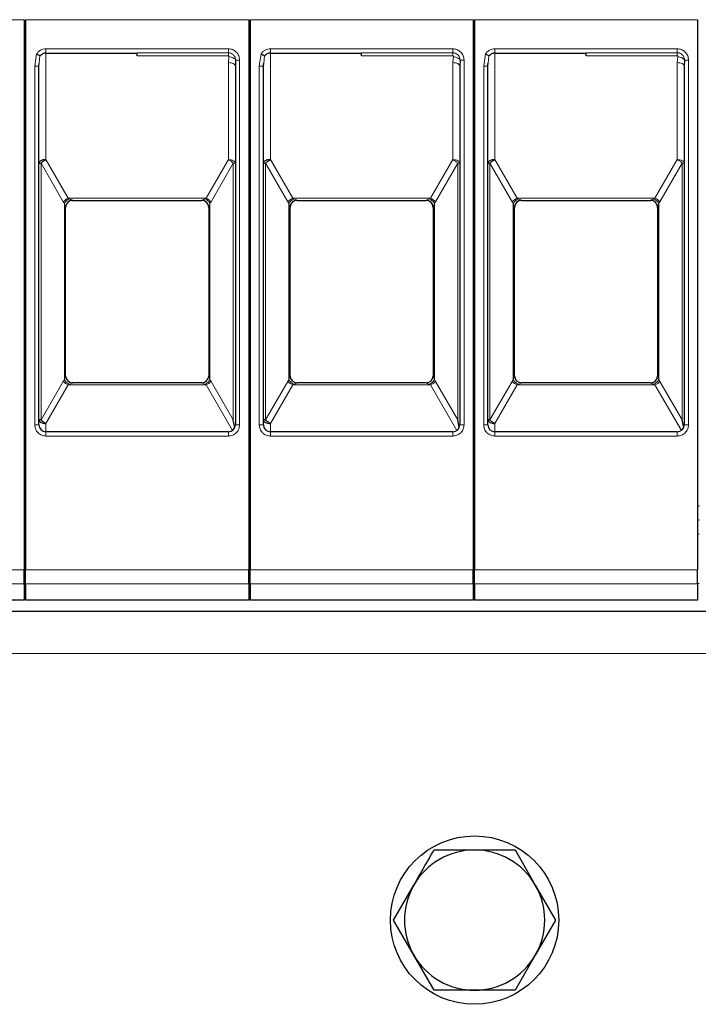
# Model space of a CAD drawing. Header units: millimetres. Extents: x 5 to 418, y 2 to 292.
# Tile 12 of 40: x 81 to 105, y 230 to 265. Entities that reach past the tile are written whole.
import ezdxf

# ---------------------------------------------------------------- set-up
doc = ezdxf.new("R2010")
doc.units = ezdxf.units.MM

msp = doc.modelspace()

# ---------------------------------------------------------------- linework, layer by layer
at = {"color": 7, "linetype": 'Continuous', "lineweight": 18}
for p, q in [((81.1125, 265.1939), (73.1625, 265.1939)), ((89.1125, 265.1939), (81.1625, 265.1939)), ((97.1125, 265.1939), (89.1625, 265.1939)), ((105.1125, 265.1939), (97.1625, 265.1939)), ((81.4875, 263.5387), (81.552, 263.9737)), ((81.6471, 263.6378), (81.6736, 263.9139)), ((81.8875, 264.156), (85.1375, 264.156)), ((81.8875, 264.156), (81.8875, 264.006)), ((81.8875, 264.006), (81.8875, 260.2058)), ((85.1375, 264.156), (88.3875, 264.156)), ((85.1375, 264.0155), (88.3875, 264.0155)), ((88.3875, 263.9063), (85.1375, 263.9063)), ((88.4077, 263.881), (88.3875, 263.6637)), ((89.4875, 263.5387), (89.552, 263.9737)), ((89.6471, 263.6378), (89.6736, 263.9139)), ((89.8875, 264.156), (93.1375, 264.156)), ((89.8875, 264.156), (89.8875, 264.006)), ((89.8875, 264.006), (89.8875, 260.2058)), ((93.1375, 264.156), (96.3875, 264.156)), ((93.1375, 264.0155), (96.3875, 264.0155)), ((96.3875, 263.9063), (93.1375, 263.9063)), ((96.4077, 263.881), (96.3875, 263.6637)), ((97.4875, 263.5387), (97.552, 263.9737)), ((97.6471, 263.6378), (97.6736, 263.9139)), ((97.8875, 264.156), (101.1375, 264.156)), ((97.8875, 264.156), (97.8875, 264.006)), ((97.8875, 264.006), (97.8875, 260.2058)), ((101.1375, 264.156), (104.3875, 264.156)), ((101.1375, 264.0155), (104.3875, 264.0155)), ((104.3875, 263.9063), (101.1375, 263.9063)), ((104.4077, 263.881), (104.3875, 263.6637)), ((81.4875, 250.756), (81.4875, 263.5387)), ((88.3875, 260.2058), (88.3875, 263.6637)), ((88.7875, 263.756), (88.6451, 263.756)), ((88.7875, 263.756), (88.7875, 250.756)), ((89.4875, 250.756), (89.4875, 263.5387)), ((96.3875, 260.2058), (96.3875, 263.6637)), ((96.7875, 263.756), (96.6451, 263.756)), ((96.7875, 263.756), (96.7875, 250.756)), ((97.4875, 250.756), (97.4875, 263.5387)), ((104.3875, 260.2058), (104.3875, 263.6637)), ((104.7875, 263.756), (104.6451, 263.756)), ((104.7875, 263.756), (104.7875, 250.756)), ((81.7108, 260.0808), (81.7108, 250.9312)), ((82.5045, 258.706), (81.7108, 260.0808)), ((81.8876, 260.2058), (82.6813, 258.831)), ((88.3875, 260.2058), (87.5938, 258.831)), ((87.7706, 258.706), (88.5643, 260.0808)), ((88.5643, 260.0808), (88.6375, 260.0808)), ((88.5643, 250.9312), (88.5643, 260.0808)), ((89.7108, 260.0808), (89.7108, 250.9312)), ((90.5045, 258.706), (89.7108, 260.0808)), ((89.8876, 260.2058), (90.6813, 258.831)), ((96.3875, 260.2058), (95.5938, 258.831)), ((95.7706, 258.706), (96.5643, 260.0808)), ((96.5643, 260.0808), (96.6375, 260.0808)), ((96.5643, 250.9312), (96.5643, 260.0808)), ((97.7108, 260.0808), (97.7108, 250.9312)), ((98.5045, 258.706), (97.7108, 260.0808)), ((97.8876, 260.2058), (98.6813, 258.831)), ((104.3875, 260.2058), (103.5938, 258.831)), ((103.7706, 258.706), (104.5643, 260.0808)), ((104.5643, 260.0808), (104.6375, 260.0808)), ((104.5643, 250.9312), (104.5643, 260.0808)), ((82.5045, 258.706), (82.5436, 258.6499)), ((82.5436, 258.6499), (82.5436, 252.362)), ((87.5938, 258.831), (82.6813, 258.831)), ((82.6813, 258.831), (82.7204, 258.81)), ((82.8375, 258.7563), (82.8375, 258.756)), ((87.4375, 258.756), (87.4375, 258.7563)), ((87.5547, 258.81), (87.5938, 258.831)), ((87.7315, 258.6499), (87.7706, 258.706)), ((87.7315, 252.362), (87.7315, 258.6499)), ((90.5045, 258.706), (90.5436, 258.6499)), ((90.5436, 258.6499), (90.5436, 252.362)), ((95.5938, 258.831), (90.6813, 258.831)), ((90.6813, 258.831), (90.7204, 258.81)), ((90.8375, 258.7563), (90.8375, 258.756)), ((95.4375, 258.756), (95.4375, 258.7563)), ((95.5547, 258.81), (95.5938, 258.831)), ((95.7315, 258.6499), (95.7706, 258.706)), ((95.7315, 252.362), (95.7315, 258.6499)), ((98.5045, 258.706), (98.5436, 258.6499)), ((98.5436, 258.6499), (98.5436, 252.362)), ((103.5938, 258.831), (98.6813, 258.831)), ((98.6813, 258.831), (98.7204, 258.81)), ((98.8375, 258.7563), (98.8375, 258.756)), ((103.4375, 258.756), (103.4375, 258.7563)), ((103.5547, 258.81), (103.5938, 258.831)), ((103.7315, 258.6499), (103.7706, 258.706)), ((103.7315, 252.362), (103.7315, 258.6499)), ((81.7108, 250.9312), (82.5045, 252.306)), ((82.5436, 252.362), (82.5045, 252.306)), ((87.7706, 252.306), (87.7315, 252.362)), ((87.7706, 252.306), (88.5643, 250.9312)), ((89.7108, 250.9312), (90.5045, 252.306)), ((90.5436, 252.362), (90.5045, 252.306)), ((95.7706, 252.306), (95.7315, 252.362)), ((95.7706, 252.306), (96.5643, 250.9312)), ((97.7108, 250.9312), (98.5045, 252.306)), ((98.5436, 252.362), (98.5045, 252.306)), ((103.7706, 252.306), (103.7315, 252.362)), ((103.7706, 252.306), (104.5643, 250.9312)), ((82.6813, 252.181), (81.8875, 250.8062)), ((82.7204, 252.202), (82.6813, 252.181)), ((82.6813, 252.181), (87.5938, 252.181)), ((82.8375, 252.256), (82.8375, 252.2557)), ((87.4375, 252.2557), (87.4375, 252.256)), ((87.5938, 252.181), (87.5547, 252.202)), ((87.5938, 252.181), (88.5336, 250.5531)), ((90.6813, 252.181), (89.8875, 250.8062)), ((90.7204, 252.202), (90.6813, 252.181)), ((90.6813, 252.181), (95.5938, 252.181)), ((90.8375, 252.256), (90.8375, 252.2557)), ((95.4375, 252.2557), (95.4375, 252.256)), ((95.5938, 252.181), (95.5547, 252.202)), ((95.5938, 252.181), (96.5336, 250.5531)), ((98.6813, 252.181), (97.8875, 250.8062)), ((98.7204, 252.202), (98.6813, 252.181)), ((98.6813, 252.181), (103.5938, 252.181)), ((98.8375, 252.256), (98.8375, 252.2557)), ((103.4375, 252.2557), (103.4375, 252.256)), ((103.5938, 252.181), (103.5547, 252.202)), ((103.5938, 252.181), (104.5336, 250.5531)), ((81.4875, 250.756), (81.6375, 250.756)), ((81.8875, 250.8062), (81.8875, 250.506)), ((88.7875, 250.756), (88.6375, 250.756)), ((89.4875, 250.756), (89.6375, 250.756)), ((89.8875, 250.8062), (89.8875, 250.506)), ((96.7875, 250.756), (96.6375, 250.756)), ((97.4875, 250.756), (97.6375, 250.756)), ((97.8875, 250.8062), (97.8875, 250.506)), ((104.7875, 250.756), (104.6375, 250.756)), ((81.8875, 250.356), (81.8875, 250.506)), ((85.1375, 250.356), (81.8875, 250.356)), ((88.3875, 250.356), (85.1375, 250.356)), ((88.3875, 250.356), (88.3875, 250.506)), ((89.8875, 250.356), (89.8875, 250.506)), ((93.1375, 250.356), (89.8875, 250.356)), ((96.3875, 250.356), (93.1375, 250.356)), ((96.3875, 250.356), (96.3875, 250.506)), ((97.8875, 250.356), (97.8875, 250.506)), ((101.1375, 250.356), (97.8875, 250.356)), ((104.3875, 250.356), (101.1375, 250.356)), ((104.3875, 250.356), (104.3875, 250.506)), ((81.1625, 246.856), (81.1125, 246.856)), ((89.1625, 246.856), (89.1125, 246.856)), ((97.1625, 246.856), (97.1125, 246.856)), ((105.1625, 246.856), (105.1125, 246.856)), ((73.1625, 245.5868), (81.1125, 245.5868)), ((81.1625, 245.5868), (89.1125, 245.5868)), ((89.1625, 245.5868), (97.1125, 245.5868)), ((97.1625, 245.5868), (105.1125, 245.5868)), ((73.1625, 245.0944), (81.1125, 245.0944)), ((81.1625, 245.106), (81.1125, 245.106)), ((81.1625, 245.0944), (89.1125, 245.0944)), ((89.1625, 245.106), (89.1125, 245.106)), ((89.1625, 245.0944), (97.1125, 245.0944)), ((97.1625, 245.106), (97.1125, 245.106)), ((97.1625, 245.0944), (105.1125, 245.0944)), ((105.1625, 245.106), (105.1125, 245.106)), ((137.1625, 242.606), (57.1625, 242.606))]:
    msp.add_line(p, q, dxfattribs=at)
at = {"color": 7, "linetype": 'Continuous', "lineweight": 25}
for p, q in [((81.1125, 265.1939), (81.1125, 245.5868)), ((81.1625, 265.1939), (81.1625, 245.5868)), ((89.1125, 265.1939), (89.1125, 245.5868)), ((89.1625, 265.1939), (89.1625, 245.5868)), ((97.1125, 265.1939), (97.1125, 245.5868)), ((97.1625, 265.1939), (97.1625, 245.5868)), ((105.1125, 265.1939), (105.1125, 245.5868)), ((81.8875, 264.006), (85.1375, 264.006)), ((89.8875, 264.006), (93.1375, 264.006)), ((97.8875, 264.006), (101.1375, 264.006)), ((81.6351, 263.5362), (81.6399, 263.6384)), ((81.6375, 263.5386), (81.6471, 263.6378)), ((81.6375, 250.756), (81.6375, 263.5386)), ((88.62, 263.5848), (88.634, 263.5847)), ((88.6451, 263.756), (88.6375, 263.5387)), ((88.6375, 263.5387), (88.6375, 250.756)), ((89.6351, 263.5362), (89.6399, 263.6384)), ((89.6375, 263.5386), (89.6471, 263.6378)), ((89.6375, 250.756), (89.6375, 263.5386)), ((96.62, 263.5848), (96.634, 263.5847)), ((96.6451, 263.756), (96.6375, 263.5387)), ((96.6375, 263.5387), (96.6375, 250.756)), ((97.6351, 263.5362), (97.6399, 263.6384)), ((97.6375, 263.5386), (97.6471, 263.6378)), ((97.6375, 250.756), (97.6375, 263.5386)), ((104.62, 263.5848), (104.634, 263.5847)), ((104.6451, 263.756), (104.6375, 263.5387)), ((104.6375, 263.5387), (104.6375, 250.756)), ((82.8375, 258.756), (87.4375, 258.756)), ((90.8375, 258.756), (95.4375, 258.756)), ((98.8375, 258.756), (103.4375, 258.756)), ((82.5875, 252.5052), (82.5875, 258.5067)), ((82.5875, 258.5067), (82.5875, 258.506)), ((87.6875, 258.5067), (87.6875, 252.5052)), ((87.6875, 258.5067), (87.6875, 258.506)), ((90.5875, 252.5052), (90.5875, 258.5067)), ((90.5875, 258.5067), (90.5875, 258.506)), ((95.6875, 258.5067), (95.6875, 252.5052)), ((95.6875, 258.5067), (95.6875, 258.506)), ((98.5875, 252.5052), (98.5875, 258.5067)), ((98.5875, 258.5067), (98.5875, 258.506)), ((103.6875, 258.5067), (103.6875, 252.5052)), ((103.6875, 258.5067), (103.6875, 258.506)), ((82.5875, 252.506), (82.5875, 252.5052)), ((87.6875, 252.506), (87.6875, 252.5052)), ((90.5875, 252.506), (90.5875, 252.5052)), ((95.6875, 252.506), (95.6875, 252.5052)), ((98.5875, 252.506), (98.5875, 252.5052)), ((103.6875, 252.506), (103.6875, 252.5052)), ((87.4375, 252.256), (82.8375, 252.256)), ((95.4375, 252.256), (90.8375, 252.256)), ((103.4375, 252.256), (98.8375, 252.256)), ((88.6188, 250.661), (88.5643, 250.9312)), ((96.6188, 250.661), (96.5643, 250.9312)), ((104.6188, 250.661), (104.5643, 250.9312)), ((88.3875, 250.506), (81.8875, 250.506)), ((96.3875, 250.506), (89.8875, 250.506)), ((104.3875, 250.506), (97.8875, 250.506)), ((81.1625, 247.856), (81.1125, 247.856)), ((89.1625, 247.856), (89.1125, 247.856)), ((97.1625, 247.856), (97.1125, 247.856)), ((105.1625, 247.856), (105.1125, 247.856)), ((81.1625, 247.356), (81.1125, 247.356)), ((89.1625, 247.356), (89.1125, 247.356)), ((97.1625, 247.356), (97.1125, 247.356)), ((105.1625, 247.356), (105.1125, 247.356)), ((81.1125, 245.0944), (81.1125, 244.506)), ((81.1625, 245.0944), (81.1625, 244.506)), ((89.1125, 245.0944), (89.1125, 244.506)), ((89.1625, 245.0944), (89.1625, 244.506)), ((97.1125, 245.0944), (97.1125, 244.506)), ((97.1625, 245.0944), (97.1625, 244.506)), ((105.1125, 245.0944), (105.1125, 244.506)), ((81.1125, 244.506), (73.1625, 244.506)), ((89.1125, 244.506), (81.1625, 244.506)), ((97.1125, 244.506), (89.1625, 244.506)), ((105.1125, 244.506), (97.1625, 244.506)), ((137.1625, 244.106), (57.1625, 244.106)), ((95.7192, 235.606), (97.1625, 235.606)), ((97.1625, 235.606), (98.6059, 235.606)), ((98.6059, 235.606), (99.3276, 234.356)), ((94.2758, 233.106), (94.9975, 234.356)), ((99.3276, 234.356), (100.0493, 233.106)), ((94.9975, 231.856), (94.2758, 233.106)), ((100.0493, 233.106), (99.3276, 231.856)), ((95.7192, 230.606), (94.9975, 231.856)), ((99.3276, 231.856), (98.6059, 230.606)), ((97.1625, 230.606), (95.7192, 230.606))]:
    msp.add_line(p, q, dxfattribs=at)
at = {"color": 7, "linetype": 'Continuous', "lineweight": 18, "flags": 128}
for points in [[(88.3875, 264.156), (88.3875, 264.1333), (88.3875, 264.1112), (88.3875, 264.0901), (88.3875, 264.0705), (88.3875, 264.0529), (88.3875, 264.0376), (88.3875, 264.0251), (88.3875, 264.0155)], [(96.3875, 264.156), (96.3875, 264.1333), (96.3875, 264.1112), (96.3875, 264.0901), (96.3875, 264.0705), (96.3875, 264.0529), (96.3875, 264.0376), (96.3875, 264.0251), (96.3875, 264.0155)], [(104.3875, 264.156), (104.3875, 264.1333), (104.3875, 264.1112), (104.3875, 264.0901), (104.3875, 264.0705), (104.3875, 264.0529), (104.3875, 264.0376), (104.3875, 264.0251), (104.3875, 264.0155)], [(88.3875, 263.6637), (88.4363, 263.6613), (88.4832, 263.6542), (88.5264, 263.6427), (88.5643, 263.6271), (88.5954, 263.6082), (88.6185, 263.5866), (88.6327, 263.5631), (88.6375, 263.5387)], [(96.3875, 263.6637), (96.4363, 263.6613), (96.4832, 263.6542), (96.5264, 263.6427), (96.5643, 263.6271), (96.5954, 263.6082), (96.6185, 263.5866), (96.6327, 263.5631), (96.6375, 263.5387)], [(104.3875, 263.6637), (104.4363, 263.6613), (104.4832, 263.6542), (104.5264, 263.6427), (104.5643, 263.6271), (104.5954, 263.6082), (104.6185, 263.5866), (104.6327, 263.5631), (104.6375, 263.5387)]]:
    msp.add_lwpolyline(points, dxfattribs=at)
at = {"color": 7, "linetype": 'Continuous', "lineweight": 25}
msp.add_circle((97.1625, 233.106), 3, dxfattribs=at)
for centre, radius, start, end in [((81.8875, 263.756), 0.25, 90, 119.65966), ((89.8875, 263.756), 0.25, 90, 119.65966), ((97.8875, 263.756), 0.25, 90, 119.65966), ((82.8375, 258.506), 0.25, 90, 180), ((87.4375, 258.506), 0.25, 360, 90), ((90.8375, 258.506), 0.25, 90, 180), ((95.4375, 258.506), 0.25, 360, 90), ((98.8375, 258.506), 0.25, 90, 180), ((103.4375, 258.506), 0.25, 360, 90), ((82.8375, 252.506), 0.25, 180, 270), ((87.4375, 252.506), 0.25, 270, 0), ((90.8375, 252.506), 0.25, 180, 270), ((95.4375, 252.506), 0.25, 270, 0), ((98.8375, 252.506), 0.25, 180, 270), ((103.4375, 252.506), 0.25, 270, 0), ((81.8875, 250.756), 0.25, 180, 270), ((88.3875, 250.756), 0.25, 270, 0), ((89.8875, 250.756), 0.25, 180, 270), ((96.3875, 250.756), 0.25, 270, 0), ((97.8875, 250.756), 0.25, 180, 270), ((104.3875, 250.756), 0.25, 270, 0), ((97.1625, 233.106), 2.5, 90, 150), ((97.1625, 233.106), 2.5, 30, 90), ((97.1625, 233.106), 2.5, 150, 210), ((97.1625, 233.106), 2.5, 330, 30), ((97.1625, 233.106), 2.5, 210, 270), ((97.1625, 233.106), 2.5, 270, 330)]:
    msp.add_arc(centre, radius, start, end, dxfattribs=at)
at = {"color": 7, "linetype": 'Continuous', "lineweight": 18}
for centre, radius, start, end in [((82.8785, 258.3645), 0.5065, 112.92238, 137.6064), ((82.8373, 258.5065), 0.2498, 89.94634, 179.94624), ((87.3965, 258.3645), 0.5065, 42.3936, 67.07762), ((90.8785, 258.3645), 0.5065, 112.92238, 137.6064), ((90.8373, 258.5065), 0.2498, 89.94634, 179.94624), ((95.3965, 258.3645), 0.5065, 42.3936, 67.07762), ((98.8785, 258.3645), 0.5065, 112.92238, 137.6064), ((98.8373, 258.5065), 0.2498, 89.94634, 179.94624), ((103.3965, 258.3645), 0.5065, 42.3936, 67.07762), ((82.8785, 252.6474), 0.5065, 222.39323, 247.07766), ((87.4378, 252.5055), 0.2498, 269.94634, 359.94624), ((87.3965, 252.6474), 0.5065, 292.92238, 317.6064), ((90.8785, 252.6474), 0.5065, 222.39323, 247.07766), ((95.4378, 252.5055), 0.2498, 269.94634, 359.94624), ((95.3965, 252.6474), 0.5065, 292.92238, 317.6064), ((98.8785, 252.6474), 0.5065, 222.39323, 247.07766), ((103.4378, 252.5055), 0.2498, 269.94634, 359.94624), ((103.3965, 252.6474), 0.5065, 292.92238, 317.6064)]:
    msp.add_arc(centre, radius, start, end, dxfattribs=at)
for points, knots in [([(81.552, 263.9737), (81.572, 264.0003), (81.612, 264.0535), (81.6948, 264.1104), (81.7878, 264.1492), (81.8542, 264.1537), (81.8875, 264.156)], [0, 0, 0, 0, 0.2492254, 0.49995182, 0.7492335, 1, 1, 1, 1]), ([(88.3875, 264.156), (88.4378, 264.1506), (88.5155, 264.1423), (88.6087, 264.0925), (88.6723, 264.0409), (88.724, 263.9772), (88.7739, 263.884), (88.7822, 263.8063), (88.7875, 263.756)], [0, 0, 0, 0, 0.239443, 0.3695074, 0.4999998, 0.6300645, 0.760557, 1, 1, 1, 1]), ([(88.3875, 264.0155), (88.4092, 264.0139), (88.4607, 264.01), (88.5251, 263.9793), (88.5769, 263.9354), (88.6129, 263.8871), (88.6399, 263.826), (88.6433, 263.78), (88.6451, 263.756)], [0, 0, 0, 0, 0.1603892, 0.3803465, 0.5131189, 0.6607116, 0.8230373, 1, 1, 1, 1]), ([(88.3875, 263.9063), (88.389, 263.9061), (88.392, 263.9058), (88.396, 263.9042), (88.3997, 263.9018), (88.4039, 263.8976), (88.4076, 263.8905), (88.4077, 263.8843), (88.4077, 263.881)], [0, 0, 0, 0, 0.1137136, 0.2239461, 0.3364528, 0.4566627, 0.7103769, 1, 1, 1, 1]), ([(88.4077, 263.881), (88.4337, 263.8761), (88.487, 263.866), (88.559, 263.8357), (88.6166, 263.7977), (88.6358, 263.7696), (88.6451, 263.756)], [0, 0, 0, 0, 0.2433247, 0.5000001, 0.7566754, 1, 1, 1, 1]), ([(89.552, 263.9737), (89.572, 264.0003), (89.612, 264.0535), (89.6948, 264.1104), (89.7878, 264.1492), (89.8542, 264.1537), (89.8875, 264.156)], [0, 0, 0, 0, 0.2492254, 0.4999518, 0.7492335, 1, 1, 1, 1]), ([(96.3875, 264.156), (96.4378, 264.1506), (96.5155, 264.1423), (96.6087, 264.0925), (96.6723, 264.0409), (96.724, 263.9772), (96.7739, 263.884), (96.7822, 263.8063), (96.7875, 263.756)], [0, 0, 0, 0, 0.239443, 0.3695074, 0.4999998, 0.6300645, 0.760557, 1, 1, 1, 1]), ([(96.3875, 264.0155), (96.4092, 264.0139), (96.4607, 264.01), (96.5251, 263.9793), (96.5769, 263.9354), (96.6129, 263.8871), (96.6399, 263.826), (96.6433, 263.78), (96.6451, 263.756)], [0, 0, 0, 0, 0.1603892, 0.3803465, 0.5131189, 0.6607116, 0.8230373, 1, 1, 1, 1]), ([(96.3875, 263.9063), (96.389, 263.9061), (96.392, 263.9058), (96.396, 263.9042), (96.3997, 263.9018), (96.4039, 263.8976), (96.4076, 263.8905), (96.4077, 263.8843), (96.4077, 263.881)], [0, 0, 0, 0, 0.1137136, 0.2239461, 0.3364528, 0.4566627, 0.7103769, 1, 1, 1, 1]), ([(96.4077, 263.881), (96.4337, 263.8761), (96.487, 263.866), (96.559, 263.8357), (96.6166, 263.7977), (96.6358, 263.7696), (96.6451, 263.756)], [0, 0, 0, 0, 0.2433247, 0.5000001, 0.7566754, 1, 1, 1, 1]), ([(97.552, 263.9737), (97.572, 264.0003), (97.612, 264.0535), (97.6948, 264.1104), (97.7878, 264.1492), (97.8542, 264.1537), (97.8875, 264.156)], [0, 0, 0, 0, 0.2492254, 0.4999518, 0.7492335, 1, 1, 1, 1]), ([(104.3875, 264.156), (104.4378, 264.1506), (104.5155, 264.1423), (104.6087, 264.0925), (104.6723, 264.0409), (104.724, 263.9772), (104.7739, 263.884), (104.7822, 263.8063), (104.7875, 263.756)], [0, 0, 0, 0, 0.239443, 0.3695074, 0.4999998, 0.6300645, 0.760557, 1, 1, 1, 1]), ([(104.3875, 264.0155), (104.4092, 264.0139), (104.4607, 264.01), (104.5251, 263.9793), (104.5769, 263.9354), (104.6129, 263.8871), (104.6399, 263.826), (104.6433, 263.78), (104.6451, 263.756)], [0, 0, 0, 0, 0.1603892, 0.3803465, 0.5131189, 0.6607116, 0.8230373, 1, 1, 1, 1]), ([(104.3875, 263.9063), (104.389, 263.9061), (104.392, 263.9058), (104.396, 263.9042), (104.3997, 263.9018), (104.4039, 263.8976), (104.4076, 263.8905), (104.4077, 263.8843), (104.4077, 263.881)], [0, 0, 0, 0, 0.1137136, 0.2239461, 0.3364528, 0.4566627, 0.7103769, 1, 1, 1, 1]), ([(104.4077, 263.881), (104.4337, 263.8761), (104.487, 263.866), (104.559, 263.8357), (104.6166, 263.7977), (104.6358, 263.7696), (104.6451, 263.756)], [0, 0, 0, 0, 0.2433247, 0.5000001, 0.7566754, 1, 1, 1, 1]), ([(82.5436, 258.6499), (82.554, 258.6655), (82.5751, 258.6972), (82.6188, 258.7419), (82.6682, 258.7815), (82.7032, 258.8006), (82.7204, 258.81)], [0, 0, 0, 0, 0.2460807, 0.5, 0.7539193, 1, 1, 1, 1]), ([(82.5875, 258.5067), (82.5874, 258.508), (82.5871, 258.5106), (82.5837, 258.5231), (82.5706, 258.5654), (82.5551, 258.6139), (82.5436, 258.6499)], [0, 0, 0, 0, 0.0804047, 0.1687507, 0.3816896, 1, 1, 1, 1]), ([(82.7204, 258.81), (82.7512, 258.7964), (82.793, 258.7781), (82.8274, 258.7623), (82.8363, 258.7576), (82.8372, 258.7567), (82.8375, 258.7563)], [0, 0, 0, 0, 0.6068166, 0.8244318, 0.9155486, 1, 1, 1, 1]), ([(87.4375, 258.7563), (87.438, 258.7568), (87.439, 258.7579), (87.45, 258.7635), (87.4861, 258.7797), (87.5267, 258.7976), (87.5547, 258.81)], [0, 0, 0, 0, 0.09326127, 0.19502968, 0.44361031, 1, 1, 1, 1]), ([(87.7315, 258.6499), (87.7204, 258.6664), (87.6984, 258.6993), (87.6534, 258.7445), (87.6046, 258.7829), (87.571, 258.8011), (87.5547, 258.81)], [0, 0, 0, 0, 0.2601416, 0.5186855, 0.7674541, 1, 1, 1, 1]), ([(87.7315, 258.6499), (87.72, 258.6139), (87.7045, 258.5654), (87.6914, 258.5231), (87.688, 258.5106), (87.6877, 258.508), (87.6875, 258.5067)], [0, 0, 0, 0, 0.6183097, 0.8312477, 0.919594, 1, 1, 1, 1]), ([(90.5436, 258.6499), (90.554, 258.6655), (90.5751, 258.6972), (90.6188, 258.7419), (90.6682, 258.7815), (90.7032, 258.8006), (90.7204, 258.81)], [0, 0, 0, 0, 0.2460807, 0.5, 0.7539193, 1, 1, 1, 1]), ([(90.5875, 258.5067), (90.5874, 258.508), (90.5871, 258.5106), (90.5837, 258.5231), (90.5706, 258.5654), (90.5551, 258.6139), (90.5436, 258.6499)], [0, 0, 0, 0, 0.0804047, 0.1687507, 0.3816896, 1, 1, 1, 1]), ([(90.7204, 258.81), (90.7512, 258.7964), (90.793, 258.7781), (90.8274, 258.7623), (90.8363, 258.7576), (90.8372, 258.7567), (90.8375, 258.7563)], [0, 0, 0, 0, 0.6068166, 0.8244318, 0.9155486, 1, 1, 1, 1]), ([(95.4375, 258.7563), (95.438, 258.7568), (95.439, 258.7579), (95.45, 258.7635), (95.4861, 258.7797), (95.5267, 258.7976), (95.5547, 258.81)], [0, 0, 0, 0, 0.0932613, 0.1950297, 0.4436103, 1, 1, 1, 1]), ([(95.7315, 258.6499), (95.7204, 258.6664), (95.6984, 258.6993), (95.6534, 258.7445), (95.6046, 258.7829), (95.571, 258.8011), (95.5547, 258.81)], [0, 0, 0, 0, 0.2601416, 0.5186855, 0.7674541, 1, 1, 1, 1]), ([(95.7315, 258.6499), (95.72, 258.6139), (95.7045, 258.5654), (95.6914, 258.5231), (95.688, 258.5106), (95.6877, 258.508), (95.6875, 258.5067)], [0, 0, 0, 0, 0.6183097, 0.8312477, 0.919594, 1, 1, 1, 1]), ([(98.5436, 258.6499), (98.554, 258.6655), (98.5751, 258.6972), (98.6188, 258.7419), (98.6682, 258.7815), (98.7032, 258.8006), (98.7204, 258.81)], [0, 0, 0, 0, 0.2460807, 0.5, 0.7539193, 1, 1, 1, 1]), ([(98.5875, 258.5067), (98.5874, 258.508), (98.5871, 258.5106), (98.5837, 258.5231), (98.5706, 258.5654), (98.5551, 258.6139), (98.5436, 258.6499)], [0, 0, 0, 0, 0.0804047, 0.1687507, 0.3816896, 1, 1, 1, 1]), ([(98.7204, 258.81), (98.7512, 258.7964), (98.793, 258.7781), (98.8274, 258.7623), (98.8363, 258.7576), (98.8372, 258.7567), (98.8375, 258.7563)], [0, 0, 0, 0, 0.6068166, 0.8244318, 0.9155486, 1, 1, 1, 1]), ([(103.4375, 258.7563), (103.438, 258.7568), (103.439, 258.7579), (103.45, 258.7635), (103.4861, 258.7797), (103.5267, 258.7976), (103.5547, 258.81)], [0, 0, 0, 0, 0.0932613, 0.1950297, 0.4436103, 1, 1, 1, 1]), ([(103.7315, 258.6499), (103.7204, 258.6664), (103.6984, 258.6993), (103.6534, 258.7445), (103.6046, 258.7829), (103.571, 258.8011), (103.5547, 258.81)], [0, 0, 0, 0, 0.2601416, 0.5186855, 0.7674541, 1, 1, 1, 1]), ([(103.7315, 258.6499), (103.72, 258.6139), (103.7045, 258.5654), (103.6914, 258.5231), (103.688, 258.5106), (103.6877, 258.508), (103.6875, 258.5067)], [0, 0, 0, 0, 0.6183097, 0.8312477, 0.919594, 1, 1, 1, 1]), ([(82.5436, 252.362), (82.5551, 252.3981), (82.5706, 252.4466), (82.5837, 252.4889), (82.5871, 252.5014), (82.5874, 252.504), (82.5875, 252.5052)], [0, 0, 0, 0, 0.6183097, 0.8312477, 0.919594, 1, 1, 1, 1]), ([(82.5436, 252.362), (82.5546, 252.3455), (82.5767, 252.3127), (82.6217, 252.2675), (82.6705, 252.2291), (82.7041, 252.2108), (82.7204, 252.202)], [0, 0, 0, 0, 0.2601416, 0.5186855, 0.7674541, 1, 1, 1, 1]), ([(87.5547, 252.202), (87.571, 252.2108), (87.6046, 252.2291), (87.6534, 252.2675), (87.6984, 252.3127), (87.7204, 252.3455), (87.7315, 252.362)], [0, 0, 0, 0, 0.2325467, 0.4813155, 0.7398589, 1, 1, 1, 1]), ([(87.6875, 252.5052), (87.6877, 252.504), (87.688, 252.5014), (87.6914, 252.4889), (87.7045, 252.4466), (87.72, 252.3981), (87.7315, 252.362)], [0, 0, 0, 0, 0.0804047, 0.1687507, 0.3816896, 1, 1, 1, 1]), ([(90.5436, 252.362), (90.5551, 252.3981), (90.5706, 252.4466), (90.5837, 252.4889), (90.5871, 252.5014), (90.5874, 252.504), (90.5875, 252.5052)], [0, 0, 0, 0, 0.6183097, 0.8312477, 0.919594, 1, 1, 1, 1]), ([(90.5436, 252.362), (90.5546, 252.3455), (90.5767, 252.3127), (90.6217, 252.2675), (90.6705, 252.2291), (90.7041, 252.2108), (90.7204, 252.202)], [0, 0, 0, 0, 0.2601416, 0.5186855, 0.7674541, 1, 1, 1, 1]), ([(95.5547, 252.202), (95.571, 252.2108), (95.6046, 252.2291), (95.6534, 252.2675), (95.6984, 252.3127), (95.7204, 252.3455), (95.7315, 252.362)], [0, 0, 0, 0, 0.2325467, 0.4813155, 0.7398589, 1, 1, 1, 1]), ([(95.6875, 252.5052), (95.6877, 252.504), (95.688, 252.5014), (95.6914, 252.4889), (95.7045, 252.4466), (95.72, 252.3981), (95.7315, 252.362)], [0, 0, 0, 0, 0.0804047, 0.1687507, 0.3816896, 1, 1, 1, 1]), ([(98.5436, 252.362), (98.5551, 252.3981), (98.5706, 252.4466), (98.5837, 252.4889), (98.5871, 252.5014), (98.5874, 252.504), (98.5875, 252.5052)], [0, 0, 0, 0, 0.6183097, 0.8312477, 0.919594, 1, 1, 1, 1]), ([(98.5436, 252.362), (98.5546, 252.3455), (98.5767, 252.3127), (98.6217, 252.2675), (98.6705, 252.2291), (98.7041, 252.2108), (98.7204, 252.202)], [0, 0, 0, 0, 0.2601416, 0.5186855, 0.7674541, 1, 1, 1, 1]), ([(103.5547, 252.202), (103.571, 252.2108), (103.6046, 252.2291), (103.6534, 252.2675), (103.6984, 252.3127), (103.7204, 252.3455), (103.7315, 252.362)], [0, 0, 0, 0, 0.2325467, 0.4813155, 0.7398589, 1, 1, 1, 1]), ([(103.6875, 252.5052), (103.6877, 252.504), (103.688, 252.5014), (103.6914, 252.4889), (103.7045, 252.4466), (103.72, 252.3981), (103.7315, 252.362)], [0, 0, 0, 0, 0.0804047, 0.1687507, 0.3816896, 1, 1, 1, 1]), ([(82.8375, 252.2557), (82.8372, 252.2553), (82.8363, 252.2543), (82.8274, 252.2496), (82.793, 252.2339), (82.7512, 252.2155), (82.7204, 252.202)], [0, 0, 0, 0, 0.0844437, 0.1755676, 0.3932383, 1, 1, 1, 1]), ([(87.5547, 252.202), (87.5239, 252.2155), (87.4821, 252.2339), (87.4477, 252.2496), (87.4388, 252.2543), (87.4379, 252.2553), (87.4375, 252.2557)], [0, 0, 0, 0, 0.6068166, 0.8244318, 0.9155486, 1, 1, 1, 1]), ([(90.8375, 252.2557), (90.8372, 252.2553), (90.8363, 252.2543), (90.8274, 252.2496), (90.793, 252.2339), (90.7512, 252.2155), (90.7204, 252.202)], [0, 0, 0, 0, 0.0844437, 0.1755676, 0.3932383, 1, 1, 1, 1]), ([(95.5547, 252.202), (95.5239, 252.2155), (95.4821, 252.2339), (95.4477, 252.2496), (95.4388, 252.2543), (95.4379, 252.2553), (95.4375, 252.2557)], [0, 0, 0, 0, 0.60681659, 0.82443183, 0.91554863, 1, 1, 1, 1]), ([(98.8375, 252.2557), (98.8372, 252.2553), (98.8363, 252.2543), (98.8274, 252.2496), (98.793, 252.2339), (98.7512, 252.2155), (98.7204, 252.202)], [0, 0, 0, 0, 0.0844437, 0.1755676, 0.3932383, 1, 1, 1, 1]), ([(103.5547, 252.202), (103.5239, 252.2155), (103.4821, 252.2339), (103.4477, 252.2496), (103.4388, 252.2543), (103.4379, 252.2553), (103.4375, 252.2557)], [0, 0, 0, 0, 0.6068166, 0.8244318, 0.9155486, 1, 1, 1, 1]), ([(81.8875, 250.356), (81.8372, 250.3614), (81.7596, 250.3696), (81.6664, 250.4194), (81.6028, 250.4711), (81.551, 250.5348), (81.5012, 250.628), (81.4929, 250.7057), (81.4875, 250.756)], [0, 0, 0, 0, 0.239443, 0.3695074, 0.4999998, 0.6300645, 0.760557, 1, 1, 1, 1]), ([(88.7875, 250.756), (88.7822, 250.7057), (88.7739, 250.6281), (88.7241, 250.5348), (88.6724, 250.4712), (88.6088, 250.4195), (88.5156, 250.3697), (88.4378, 250.3614), (88.3875, 250.356)], [0, 0, 0, 0, 0.239443, 0.3695074, 0.4999998, 0.6300645, 0.760557, 1, 1, 1, 1]), ([(89.8875, 250.356), (89.8372, 250.3614), (89.7596, 250.3696), (89.6664, 250.4194), (89.6028, 250.4711), (89.551, 250.5348), (89.5012, 250.628), (89.4929, 250.7057), (89.4875, 250.756)], [0, 0, 0, 0, 0.239443, 0.3695074, 0.4999998, 0.6300645, 0.760557, 1, 1, 1, 1]), ([(96.7875, 250.756), (96.7822, 250.7057), (96.7739, 250.6281), (96.7241, 250.5348), (96.6724, 250.4712), (96.6088, 250.4195), (96.5156, 250.3697), (96.4378, 250.3614), (96.3875, 250.356)], [0, 0, 0, 0, 0.239443, 0.3695074, 0.4999998, 0.6300645, 0.760557, 1, 1, 1, 1]), ([(97.8875, 250.356), (97.8372, 250.3614), (97.7596, 250.3696), (97.6664, 250.4194), (97.6028, 250.4711), (97.551, 250.5348), (97.5012, 250.628), (97.4929, 250.7057), (97.4875, 250.756)], [0, 0, 0, 0, 0.239443, 0.3695074, 0.4999998, 0.6300645, 0.760557, 1, 1, 1, 1]), ([(104.7875, 250.756), (104.7822, 250.7057), (104.7739, 250.6281), (104.7241, 250.5348), (104.6724, 250.4712), (104.6088, 250.4195), (104.5156, 250.3697), (104.4378, 250.3614), (104.3875, 250.356)], [0, 0, 0, 0, 0.239443, 0.3695074, 0.4999998, 0.6300645, 0.760557, 1, 1, 1, 1])]:
    msp.add_open_spline(points, degree=3, knots=knots, dxfattribs=at)
at = {"color": 7, "linetype": 'Continuous', "lineweight": 25}
for points, knots in [([(81.552, 263.9737), (81.564, 263.9679), (81.589, 263.9555), (81.6261, 263.9374), (81.6558, 263.9227), (81.6685, 263.9164), (81.6736, 263.9139)], [0, 0, 0, 0, 0.2392567, 0.5015013, 0.8007506, 1, 1, 1, 1]), ([(81.6736, 263.9139), (81.6752, 263.9136), (81.6784, 263.9128), (81.6884, 263.9175), (81.7049, 263.9308), (81.7271, 263.9492), (81.7476, 263.9636), (81.7597, 263.9708), (81.7638, 263.9732)], [0, 0, 0, 0, 0.077668, 0.1661398, 0.3954533, 0.6672433, 0.8863212, 1, 1, 1, 1]), ([(89.552, 263.9737), (89.564, 263.9679), (89.589, 263.9555), (89.6261, 263.9374), (89.6558, 263.9227), (89.6685, 263.9164), (89.6736, 263.9139)], [0, 0, 0, 0, 0.2392567, 0.5015013, 0.8007506, 1, 1, 1, 1]), ([(89.6736, 263.9139), (89.6752, 263.9136), (89.6784, 263.9128), (89.6884, 263.9175), (89.7049, 263.9308), (89.7271, 263.9492), (89.7476, 263.9636), (89.7597, 263.9708), (89.7638, 263.9732)], [0, 0, 0, 0, 0.077668, 0.1661398, 0.3954533, 0.6672433, 0.8863212, 1, 1, 1, 1]), ([(97.552, 263.9737), (97.564, 263.9679), (97.589, 263.9555), (97.6261, 263.9374), (97.6558, 263.9227), (97.6685, 263.9164), (97.6736, 263.9139)], [0, 0, 0, 0, 0.2392567, 0.5015013, 0.8007506, 1, 1, 1, 1]), ([(97.6736, 263.9139), (97.6752, 263.9136), (97.6784, 263.9128), (97.6884, 263.9175), (97.7049, 263.9308), (97.7271, 263.9492), (97.7476, 263.9636), (97.7597, 263.9708), (97.7638, 263.9732)], [0, 0, 0, 0, 0.077668, 0.1661398, 0.3954533, 0.6672433, 0.8863212, 1, 1, 1, 1]), ([(81.8876, 260.2058), (81.8548, 260.2039), (81.7894, 260.2002), (81.7068, 260.1713), (81.649, 260.13), (81.6414, 260.0973), (81.6375, 260.081)], [0, 0, 0, 0, 0.249998, 0.4999987, 0.7499993, 1, 1, 1, 1]), ([(81.7108, 260.0808), (81.7221, 260.0928), (81.7446, 260.1169), (81.7884, 260.1509), (81.8366, 260.1819), (81.8706, 260.1978), (81.8876, 260.2058)], [0, 0, 0, 0, 0.2500013, 0.5000026, 0.7500039, 1, 1, 1, 1]), ([(89.8876, 260.2058), (89.8548, 260.2039), (89.7894, 260.2002), (89.7068, 260.1713), (89.649, 260.13), (89.6414, 260.0973), (89.6375, 260.081)], [0, 0, 0, 0, 0.249998, 0.4999987, 0.7499993, 1, 1, 1, 1]), ([(89.7108, 260.0808), (89.7221, 260.0928), (89.7446, 260.1169), (89.7884, 260.1509), (89.8366, 260.1819), (89.8706, 260.1978), (89.8876, 260.2058)], [0, 0, 0, 0, 0.2500013, 0.5000026, 0.7500039, 1, 1, 1, 1]), ([(97.8876, 260.2058), (97.8548, 260.2039), (97.7894, 260.2002), (97.7068, 260.1713), (97.649, 260.13), (97.6414, 260.0973), (97.6375, 260.081)], [0, 0, 0, 0, 0.249998, 0.4999987, 0.7499993, 1, 1, 1, 1]), ([(97.7108, 260.0808), (97.7221, 260.0928), (97.7446, 260.1169), (97.7884, 260.1509), (97.8366, 260.1819), (97.8706, 260.1978), (97.8876, 260.2058)], [0, 0, 0, 0, 0.2500013, 0.5000026, 0.7500039, 1, 1, 1, 1]), ([(81.6375, 250.9316), (81.6412, 250.9152), (81.6486, 250.8824), (81.7063, 250.8409), (81.7891, 250.8118), (81.8547, 250.8081), (81.8875, 250.8062)], [0, 0, 0, 0, 0.25, 0.5, 0.75, 1, 1, 1, 1]), ([(81.7108, 250.9312), (81.6998, 250.9312), (81.6779, 250.9313), (81.6551, 250.9314), (81.6402, 250.9315), (81.6384, 250.9316), (81.6375, 250.9316)], [0, 0, 0, 0, 0.25, 0.5, 0.75, 1, 1, 1, 1]), ([(89.6375, 250.9316), (89.6412, 250.9152), (89.6486, 250.8824), (89.7063, 250.8409), (89.7891, 250.8118), (89.8547, 250.8081), (89.8875, 250.8062)], [0, 0, 0, 0, 0.24999999, 0.5, 0.75, 1, 1, 1, 1]), ([(89.7108, 250.9312), (89.6998, 250.9312), (89.6779, 250.9313), (89.6551, 250.9314), (89.6402, 250.9315), (89.6384, 250.9316), (89.6375, 250.9316)], [0, 0, 0, 0, 0.25, 0.5, 0.75, 1, 1, 1, 1]), ([(97.6375, 250.9316), (97.6412, 250.9152), (97.6486, 250.8824), (97.7063, 250.8409), (97.7891, 250.8118), (97.8547, 250.8081), (97.8875, 250.8062)], [0, 0, 0, 0, 0.24999999, 0.5, 0.75, 1, 1, 1, 1]), ([(97.7108, 250.9312), (97.6998, 250.9312), (97.6779, 250.9313), (97.6551, 250.9314), (97.6402, 250.9315), (97.6384, 250.9316), (97.6375, 250.9316)], [0, 0, 0, 0, 0.25, 0.5, 0.75, 1, 1, 1, 1]), ([(94.9975, 234.356), (95.1184, 234.5654), (95.363, 234.989), (95.5996, 235.3988), (95.7192, 235.606)], [0, 0, 0, 0, 0.4945107, 1, 1, 1, 1]), ([(98.6059, 230.606), (98.3715, 230.606), (97.8984, 230.606), (97.4093, 230.606), (97.1625, 230.606)], [0, 0, 0, 0, 0.495458, 1, 1, 1, 1])]:
    msp.add_open_spline(points, degree=3, knots=knots, dxfattribs=at)
for points in [[(85.1375, 263.9063), (85.1375, 263.9301), (85.1375, 263.9777), (85.1375, 264.0029), (85.1375, 264.0155)], [(93.1375, 263.9063), (93.1375, 263.9301), (93.1375, 263.9777), (93.1375, 264.0029), (93.1375, 264.0155)], [(101.1375, 263.9063), (101.1375, 263.9301), (101.1375, 263.9777), (101.1375, 264.0029), (101.1375, 264.0155)], [(81.6375, 260.081), (81.6385, 260.0809), (81.6404, 260.0809), (81.6554, 260.0809), (81.6781, 260.0808), (81.6999, 260.0808), (81.7108, 260.0808)], [(89.6375, 260.081), (89.6385, 260.0809), (89.6404, 260.0809), (89.6554, 260.0809), (89.6781, 260.0808), (89.6999, 260.0808), (89.7108, 260.0808)], [(97.6375, 260.081), (97.6385, 260.0809), (97.6404, 260.0809), (97.6554, 260.0809), (97.6781, 260.0808), (97.6999, 260.0808), (97.7108, 260.0808)], [(81.8875, 250.8062), (81.8705, 250.8142), (81.8365, 250.8301), (81.7884, 250.8611), (81.7446, 250.8951), (81.7221, 250.9192), (81.7108, 250.9312)], [(89.8875, 250.8062), (89.8705, 250.8142), (89.8365, 250.8301), (89.7884, 250.8611), (89.7446, 250.8951), (89.7221, 250.9192), (89.7108, 250.9312)], [(97.8875, 250.8062), (97.8705, 250.8142), (97.8365, 250.8301), (97.7884, 250.8611), (97.7446, 250.8951), (97.7221, 250.9192), (97.7108, 250.9312)], [(81.1125, 245.0944), (81.1125, 245.1103), (81.1125, 245.1422), (81.1125, 245.2595), (81.1125, 245.4121), (81.1125, 245.5285), (81.1125, 245.5868)], [(81.1625, 245.0944), (81.1625, 245.1103), (81.1625, 245.1422), (81.1625, 245.2595), (81.1625, 245.4121), (81.1625, 245.5285), (81.1625, 245.5868)], [(89.1125, 245.0944), (89.1125, 245.1103), (89.1125, 245.1422), (89.1125, 245.2595), (89.1125, 245.4121), (89.1125, 245.5285), (89.1125, 245.5868)], [(89.1625, 245.0944), (89.1625, 245.1103), (89.1625, 245.1422), (89.1625, 245.2595), (89.1625, 245.4121), (89.1625, 245.5285), (89.1625, 245.5868)], [(97.1125, 245.0944), (97.1125, 245.1103), (97.1125, 245.1422), (97.1125, 245.2595), (97.1125, 245.4121), (97.1125, 245.5285), (97.1125, 245.5868)], [(97.1625, 245.0944), (97.1625, 245.1103), (97.1625, 245.1422), (97.1625, 245.2595), (97.1625, 245.4121), (97.1625, 245.5285), (97.1625, 245.5868)], [(105.1125, 245.0944), (105.1125, 245.1103), (105.1125, 245.1422), (105.1125, 245.2595), (105.1125, 245.4121), (105.1125, 245.5285), (105.1125, 245.5868)]]:
    msp.add_open_spline(points, degree=3, dxfattribs=at)
at = {"color": 7, "linetype": 'Continuous', "lineweight": 18}
for points in [[(88.3875, 263.9063), (88.3875, 263.9301), (88.3875, 263.9778), (88.3875, 264.0029), (88.3875, 264.0155)], [(96.3875, 263.9063), (96.3875, 263.9301), (96.3875, 263.9778), (96.3875, 264.0029), (96.3875, 264.0155)], [(104.3875, 263.9063), (104.3875, 263.9301), (104.3875, 263.9778), (104.3875, 264.0029), (104.3875, 264.0155)], [(81.4875, 263.5387), (81.5072, 263.5387), (81.5465, 263.5387), (81.5961, 263.5387), (81.6308, 263.5386), (81.6353, 263.5386), (81.6375, 263.5386)], [(89.4875, 263.5387), (89.5072, 263.5387), (89.5465, 263.5387), (89.5961, 263.5387), (89.6308, 263.5386), (89.6353, 263.5386), (89.6375, 263.5386)], [(97.4875, 263.5387), (97.5072, 263.5387), (97.5465, 263.5387), (97.5961, 263.5387), (97.6308, 263.5386), (97.6353, 263.5386), (97.6375, 263.5386)], [(88.6375, 260.0808), (88.6338, 260.0972), (88.6263, 260.1299), (88.5685, 260.1712), (88.4858, 260.2002), (88.4203, 260.2039), (88.3875, 260.2058)], [(88.5643, 260.0808), (88.553, 260.0928), (88.5305, 260.1169), (88.4867, 260.1509), (88.4385, 260.1818), (88.4045, 260.1978), (88.3875, 260.2058)], [(96.6375, 260.0808), (96.6338, 260.0972), (96.6263, 260.1299), (96.5685, 260.1712), (96.4858, 260.2002), (96.4203, 260.2039), (96.3875, 260.2058)], [(96.5643, 260.0808), (96.553, 260.0928), (96.5305, 260.1169), (96.4867, 260.1509), (96.4385, 260.1818), (96.4045, 260.1978), (96.3875, 260.2058)], [(104.6375, 260.0808), (104.6338, 260.0972), (104.6263, 260.1299), (104.5685, 260.1712), (104.4858, 260.2002), (104.4203, 260.2039), (104.3875, 260.2058)], [(104.5643, 260.0808), (104.553, 260.0928), (104.5305, 260.1169), (104.4867, 260.1509), (104.4385, 260.1818), (104.4045, 260.1978), (104.3875, 260.2058)], [(87.6875, 258.5067), (87.6838, 258.5394), (87.6763, 258.6048), (87.6185, 258.6873), (87.5358, 258.745), (87.4703, 258.7525), (87.4375, 258.7563)], [(95.6875, 258.5067), (95.6838, 258.5394), (95.6763, 258.6048), (95.6185, 258.6873), (95.5358, 258.745), (95.4703, 258.7525), (95.4375, 258.7563)], [(103.6875, 258.5067), (103.6838, 258.5394), (103.6763, 258.6048), (103.6185, 258.6873), (103.5358, 258.745), (103.4703, 258.7525), (103.4375, 258.7563)], [(82.8375, 252.2557), (82.8048, 252.2595), (82.7393, 252.267), (82.6566, 252.3247), (82.5988, 252.4071), (82.5913, 252.4725), (82.5875, 252.5052)], [(90.8375, 252.2557), (90.8048, 252.2595), (90.7393, 252.267), (90.6566, 252.3247), (90.5988, 252.4071), (90.5913, 252.4725), (90.5875, 252.5052)], [(98.8375, 252.2557), (98.8048, 252.2595), (98.7393, 252.267), (98.6566, 252.3247), (98.5988, 252.4071), (98.5913, 252.4725), (98.5875, 252.5052)]]:
    msp.add_open_spline(points, degree=3, dxfattribs=at)

doc.saveas('drawing.dxf')
